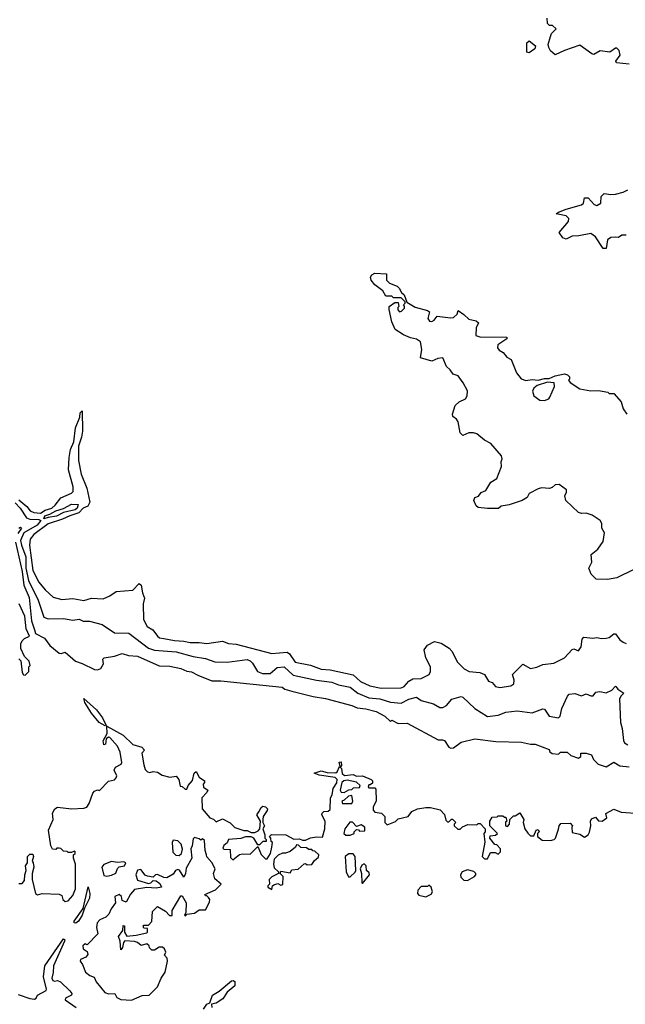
# Model space of a CAD drawing. Extents: x 2348354 to 2479840, y 460476 to 613653.
# Tile 225 of 256: x 2417770 to 2421699, y 555126 to 561515. Entities that reach past the tile are written whole.
import ezdxf

# ---------------------------------------------------------------- set-up
doc = ezdxf.new("R2010")
doc.units = 0

msp = doc.modelspace()

# ---------------------------------------------------------------- linework, layer by layer
at = {"layer": '0CON05XD'}
for points in [[(2421725, 561226.2), (2421642.5, 561235), (2421637.5, 561245), (2421666.2, 561285), (2421660, 561315), (2421645, 561330), (2421635, 561330), (2421600, 561305), (2421536.4, 561313.6), (2421495, 561290), (2421482.7, 561292.7), (2421405, 561348.8), (2421305, 561316), (2421245, 561287.5), (2421213.9, 561313.9), (2421202.5, 561335), (2421200, 561355), (2421213, 561407), (2421220, 561425), (2421250, 561455), (2421227, 561477), (2421208.3, 561478.3), (2421195, 561490), (2421192.5, 561525)], [(2421075, 561300), (2421060, 561305), (2421060, 561365), (2421075, 561377.5), (2421117.5, 561345), (2421112.5, 561325), (2421075, 561300)], [(2421705, 560117.5), (2421677, 560117), (2421655, 560102.5), (2421633, 560103), (2421605, 560101.2), (2421583.9, 560086.1), (2421575, 560030), (2421555, 560030), (2421505.8, 560105.8), (2421475, 560126.7), (2421398.3, 560111.7), (2421355, 560110), (2421315, 560090), (2421295, 560100), (2421270, 560135), (2421330, 560205), (2421332.5, 560225), (2421315, 560242.5), (2421250, 560255), (2421265, 560266.7), (2421315, 560286.2), (2421415, 560313.3), (2421427.5, 560325), (2421435, 560360), (2421458.3, 560358.3), (2421497.5, 560315), (2421515, 560310), (2421540, 560325), (2421543, 560367), (2421563, 560387), (2421605, 560380), (2421635, 560383.8), (2421685, 560396.7), (2421715, 560412)], [(2421755, 557946.7), (2421645, 557893.8), (2421585, 557882.9), (2421510, 557885), (2421477, 557917), (2421462.5, 557955), (2421482.5, 557995), (2421477.5, 558045), (2421521.2, 558078.8), (2421555, 558130), (2421564.2, 558184.2), (2421546.2, 558215), (2421546.1, 558246.1), (2421535.8, 558265.8), (2421485, 558300), (2421445, 558313.3), (2421415, 558310), (2421396.4, 558316.4), (2421312.5, 558395), (2421307.5, 558425), (2421318.3, 558448.3), (2421317.5, 558465), (2421269.3, 558499.3), (2421245, 558497.5), (2421225, 558480), (2421206.7, 558473.3), (2421155, 558476.7), (2421135, 558470), (2421075, 558440), (2421062.5, 558415), (2421030, 558395), (2420945, 558366.7), (2420895, 558357.5), (2420877, 558343), (2420805, 558342.5), (2420745, 558350), (2420730.7, 558360.7), (2420717.5, 558395), (2420722.5, 558415), (2420746.1, 558423.9), (2420765, 558447.5), (2420795, 558460), (2420827, 558513), (2420865, 558537.5), (2420896, 558615), (2420893.3, 558645), (2420900, 558665), (2420896.2, 558685), (2420827.5, 558765), (2420785.9, 558785.9), (2420735, 558826.7), (2420715, 558833.8), (2420685, 558833.3), (2420645, 558817.5), (2420627.5, 558835), (2420615.9, 558905.9), (2420605, 558922.5), (2420580.7, 558940.7), (2420577.5, 558955), (2420595, 559012.5), (2420622.5, 559035), (2420663.3, 559055), (2420674, 559075), (2420675.8, 559105.8), (2420648, 559158), (2420615, 559203.3), (2420582.5, 559215), (2420563.8, 559243.8), (2420540, 559265), (2420515, 559320), (2420483, 559317), (2420445, 559300), (2420370, 559320), (2420380, 559375), (2420370, 559425), (2420345, 559442.5), (2420305, 559451.2), (2420260.5, 559470.5), (2420206.7, 559505), (2420183.9, 559553.9), (2420166.7, 559635), (2420167.5, 559655), (2420205, 559680), (2420225, 559680), (2420230, 559655), (2420223, 559647), (2420223, 559633), (2420235, 559620), (2420247, 559623), (2420267, 559643), (2420267, 559657), (2420260, 559665), (2420270, 559675), (2420270, 559685), (2420245, 559710), (2420195, 559710), (2420185, 559720), (2420145, 559720), (2420125.9, 559755.9), (2420074.2, 559794.2), (2420051.2, 559825), (2420046.2, 559845), (2420055, 559858.8), (2420075, 559870), (2420150, 559865), (2420150, 559825), (2420170, 559805), (2420220, 559785), (2420233, 559773), (2420247.5, 559745), (2420265, 559730), (2420282.5, 559682.5), (2420335, 559650), (2420417, 559627), (2420428.3, 559618.3), (2420417.5, 559575), (2420428.3, 559558.3), (2420445, 559557.5), (2420460, 559565), (2420478.3, 559591.7), (2420565, 559580), (2420585, 559582.5), (2420607.5, 559605), (2420615, 559627.5), (2420651.7, 559601.7), (2420685, 559572.5), (2420731.7, 559561.7), (2420747, 559547), (2420732.5, 559515), (2420730, 559465), (2420756.4, 559456.4), (2420930, 559455), (2420930, 559445), (2420872.5, 559405), (2420870, 559385), (2420880.7, 559370.7), (2420906.4, 559356.4), (2420930, 559325), (2420959.3, 559309.3), (2420993.9, 559223.9), (2421023.9, 559183.9), (2421055, 559174.2), (2421095, 559180), (2421135, 559175.7), (2421175, 559185.8), (2421205, 559186), (2421245, 559203.3), (2421305, 559216.7), (2421325, 559210), (2421337, 559197), (2421337.5, 559182.5), (2421330, 559175), (2421341.7, 559161.7), (2421405, 559120), (2421475, 559106.7), (2421525, 559108.8), (2421587, 559097), (2421595, 559090), (2421625, 559090), (2421673.3, 559035), (2421685, 558990), (2421710, 558955)], [(2421175, 559044), (2421202.5, 559055), (2421210, 559065), (2421240, 559135), (2421238.3, 559158.3), (2421195, 559163.8), (2421128.3, 559141.7), (2421106.7, 559125), (2421097.5, 559105), (2421106.7, 559075), (2421145, 559046.2), (2421175, 559044)], [(2417765, 558399.3), (2417816.5, 558356.5), (2417837.8, 558327.8), (2417861.7, 558318.3), (2417905, 558313.9), (2417935, 558332.9), (2417977.5, 558345), (2418000.6, 558365), (2418037.4, 558412.6), (2418105, 558442.9), (2418116, 558454), (2418116.2, 558483.8), (2418086.6, 558595), (2418091.4, 558675), (2418100.4, 558725), (2418121.7, 558775), (2418132.8, 558867.2), (2418159.1, 558935), (2418161.2, 558965), (2418175, 558978), (2418176.6, 558845), (2418170.7, 558805), (2418152.1, 558747.9), (2418151.7, 558655), (2418167.6, 558565), (2418206.4, 558475), (2418225.4, 558385), (2418211.6, 558358.4), (2418181.8, 558345), (2418154.1, 558315.9), (2418094.9, 558295.1), (2418046.7, 558273.3), (2417955, 558244.7), (2417861.1, 558175), (2417838.5, 558145), (2417832.4, 558105), (2417855, 557940), (2417895, 557864.3), (2417934.7, 557814.7), (2417987.4, 557767.4), (2418043.4, 557753.4), (2418115, 557758.5), (2418185, 557745.6), (2418235, 557762.1), (2418312.1, 557757.9), (2418354.2, 557775.8), (2418395.9, 557804.1), (2418505, 557814), (2418545, 557857.5), (2418558.8, 557845), (2418565.9, 557795.9), (2418580.7, 557760.7), (2418572, 557725), (2418572.6, 557622.6), (2418597.8, 557577.8), (2418633.3, 557555), (2418664.6, 557514.6), (2418676.7, 557505), (2418705, 557498.8), (2418775, 557485.9), (2418835, 557483.2), (2418875, 557473.1), (2418934.4, 557474.4), (2418985, 557468.1), (2419085, 557481.4), (2419125, 557467.1), (2419175, 557462.5), (2419405, 557402.7), (2419505, 557411.9), (2419520.4, 557400.4), (2419556.4, 557346.4), (2419655.9, 557325.9), (2419725, 557301.2), (2419785, 557296.2), (2419934.6, 557264.6), (2419981.5, 557221.5), (2420042.3, 557192.3), (2420115, 557178.2), (2420245, 557179.2), (2420265, 557187.1)], [(2417740.6, 558380.6), (2417772.4, 558345), (2417813, 558283), (2417835, 558273.3), (2417895, 558271.2), (2417906.5, 558265), (2417882.7, 558235), (2417797.1, 558185), (2417775.2, 558135), (2417780.5, 558105), (2417809.5, 558029.5), (2417810.3, 557955), (2417826.4, 557875), (2417889.2, 557749.2), (2417927.5, 557637.5), (2417955, 557627.1), (2418055, 557630), (2418115, 557618.8), (2418155, 557626), (2418182.4, 557612.4), (2418222.4, 557612.4), (2418305, 557589.5), (2418385, 557535.7), (2418477.5, 557535), (2418605, 557437.5), (2418645, 557423.9), (2418785, 557413.4), (2418895, 557382.3), (2418975, 557370.6), (2419035, 557349.2), (2419115.7, 557345.7), (2419245, 557363.1), (2419264.5, 557354.5), (2419279.4, 557339.4), (2419312.9, 557285), (2419345, 557272.7), (2419395, 557273.3), (2419439.6, 557310.4), (2419485, 557315.5), (2419545, 557262.7), (2419695, 557229.2), (2419795, 557215.5), (2419838.3, 557198.3), (2419915, 557183.5), (2419964.2, 557144.2), (2420034.5, 557115.5), (2420107.3, 557107.3), (2420175, 557087.5), (2420245, 557080), (2420294.7, 557105.3), (2420345, 557120), (2420375, 557096.7), (2420455, 557076.2), (2420495, 557051.2), (2420515, 557051.2), (2420540, 557065), (2420573.3, 557105), (2420635, 557123.3), (2420645, 557120), (2420723.3, 557045), (2420805, 556994.2), (2420875, 557001.4), (2420925, 557022), (2420998.8, 557031.2), (2421095, 557016.7), (2421165, 557042.5), (2421175, 557040), (2421205, 556996.7), (2421265, 556983.8), (2421276.7, 556995), (2421286.7, 557045), (2421324.1, 557125.9), (2421335, 557137.5), (2421373, 557143), (2421415, 557127.5), (2421445, 557140), (2421475, 557127.5), (2421491.7, 557128.3), (2421508.3, 557151.7), (2421533.6, 557156.4), (2421575, 557147.5), (2421612.5, 557165), (2421635, 557190), (2421640, 557185), (2421650.7, 557170.7), (2421690, 557145), (2421671.7, 557128.3), (2421662.5, 557107.5), (2421668.5, 556955), (2421679.6, 556915), (2421686.9, 556836.9), (2421693.4, 556823.4), (2421715, 556809.4)], [(2417925.8, 558275.8), (2417932.2, 558295), (2417965, 558305.5), (2418005, 558329.1), (2418055, 558342.3), (2418105, 558370.6), (2418149.2, 558369.2), (2418143, 558345), (2418130.4, 558335), (2418053.6, 558316.4), (2418007.6, 558292.4), (2417955, 558283.8), (2417925.8, 558275.8)], [(2417764.5, 558215.5), (2417775, 558221.2), (2417781.2, 558215), (2417758.5, 558181.5)], [(2417743.6, 558125), (2417786.7, 557935), (2417795.6, 557845), (2417830.6, 557765), (2417847, 557615), (2417865.2, 557555.2), (2417872.3, 557532.3), (2417930.9, 557500.9), (2417964.4, 557455), (2418025, 557404), (2418038.3, 557401.7), (2418065, 557410), (2418131.7, 557351.7), (2418175, 557338), (2418255, 557298.8), (2418275, 557296.7), (2418296.7, 557305), (2418313.3, 557335), (2418310, 557365), (2418317.5, 557375), (2418385, 557384.2), (2418435, 557402.5), (2418475, 557389.2), (2418535, 557385.7), (2418675, 557323.1), (2418745, 557320), (2418815, 557305.7), (2418855, 557287.5), (2418885, 557284.3), (2418925, 557260.8), (2419015.6, 557225.6), (2419075, 557225.6), (2419472.9, 557182.9), (2419490.9, 557170.9), (2419535, 557157.8), (2419675, 557123.1), (2419755, 557110), (2419923.9, 557063.9), (2419958.8, 557048.8), (2420015, 557042.9), (2420082.5, 557025), (2420140, 556995), (2420175, 556960), (2420185, 556970), (2420225, 556947.5), (2420285, 556950), (2420485, 556842.5), (2420513, 556843), (2420527, 556837), (2420553.6, 556793.6), (2420567, 556787), (2420585, 556790), (2420633.6, 556826.4), (2420722.3, 556847.7), (2420858.8, 556831.2), (2421025, 556828), (2421085, 556814), (2421115, 556814), (2421205, 556780), (2421210, 556765), (2421225, 556752.5), (2421265, 556750), (2421278.3, 556761.7), (2421321.7, 556761.7), (2421345, 556740), (2421395, 556722.5), (2421410, 556735), (2421410, 556755), (2421445, 556756.2), (2421480, 556745), (2421493.3, 556715), (2421524.2, 556684.2), (2421575, 556666.2), (2421625, 556696.2), (2421665, 556674.2), (2421725, 556666)], [(2417765, 557367.5), (2417777.5, 557355), (2417785, 557280), (2417793.6, 557263.6), (2417805, 557262.5), (2417830, 557285), (2417830, 557315), (2417837.5, 557325), (2417832, 557352), (2417802, 557382), (2417776.2, 557435), (2417778, 557465), (2417786.2, 557485), (2417800.9, 557499.1), (2417833.3, 557515), (2417812.1, 557562.1), (2417802.5, 557645), (2417765.7, 557725)], [(2420265, 557187.1), (2420295, 557221.9), (2420321.1, 557238.9), (2420375, 557240.5), (2420425.8, 557265), (2420435.7, 557285), (2420435.8, 557315), (2420406.2, 557375), (2420394.1, 557425.9), (2420415, 557456.7), (2420460.7, 557479.3), (2420505, 557470), (2420556.6, 557436.6), (2420576, 557415), (2420608.3, 557348.3), (2420653.2, 557303.2), (2420685.8, 557285.8), (2420755, 557278), (2420785, 557266.2), (2420812.7, 557222.7), (2420835, 557213.3), (2420857.9, 557187.9), (2420885, 557181.1), (2420956.7, 557193.3), (2420976.7, 557205), (2420978.3, 557228.3), (2420967.5, 557265), (2421035, 557333.3), (2421085, 557304), (2421125, 557312.9), (2421165, 557331.5), (2421235, 557340), (2421304, 557375), (2421355, 557427.5), (2421365, 557432.5), (2421395, 557420), (2421412.5, 557445), (2421418.8, 557495), (2421430.8, 557509.2), (2421488.6, 557501.4), (2421515, 557505.8), (2421545, 557499.2), (2421575, 557502), (2421595, 557506.2), (2421625, 557530), (2421635, 557530), (2421665, 557491.2), (2421685, 557476), (2421705, 557468)], [(2418325, 556932.5), (2418284.4, 556954.4), (2418235.6, 557015), (2418192.9, 557085), (2418185, 557110), (2418267.5, 557037.5), (2418308.1, 556985), (2418330, 556935), (2418325, 556932.5)], [(2417765, 555910), (2417785, 555910), (2417801.7, 555928.3), (2417803.3, 555965), (2417812.5, 555995), (2417807.5, 556025), (2417820, 556045), (2417820, 556085), (2417835, 556100), (2417855, 556100), (2417860, 556085), (2417850, 556055), (2417857.5, 556045), (2417862.5, 556015), (2417850, 555975), (2417850, 555935), (2417872.5, 555845), (2417885, 555836.7), (2417915, 555844), (2418025, 555840), (2418043, 555833), (2418050, 555805), (2418065, 555793.3), (2418085, 555796.7), (2418115, 555831.2), (2418132.5, 555875), (2418131.2, 556035), (2418120, 556075), (2418120, 556095), (2418130, 556105), (2418130, 556115), (2418125, 556120), (2418105, 556110), (2418085, 556110), (2418078.3, 556118.3), (2418055, 556120), (2418037, 556137), (2418025, 556140), (2418011.7, 556138.3), (2418005, 556130), (2417981.7, 556131.7), (2417972.5, 556155), (2417956.7, 556255), (2417987.5, 556325), (2417983, 556367), (2417997.5, 556395), (2418015, 556406.2), (2418105, 556393.3), (2418185, 556398), (2418205, 556406.2), (2418221.2, 556428.8), (2418244.2, 556495.8), (2418255, 556510), (2418275, 556517.5), (2418287, 556513), (2418347, 556573), (2418385, 556582.5), (2418396.7, 556595), (2418399.3, 556609.3), (2418382.5, 556645), (2418392.5, 556665), (2418427.5, 556685), (2418433.3, 556695), (2418422.2, 556762.2), (2418405, 556800.8), (2418355, 556857.5), (2418345, 556860), (2418331.7, 556848.3), (2418327.5, 556815), (2418315, 556810), (2418312.5, 556835), (2418336.7, 556883.3), (2418335, 556930), (2418441.5, 556871.5), (2418505, 556811.2), (2418562.5, 556795), (2418580, 556775), (2418562.5, 556755), (2418575, 556680), (2418585, 556650), (2418600, 556635), (2418615, 556630), (2418635, 556636.7), (2418663, 556633), (2418695, 556612.5), (2418745, 556600), (2418785, 556606.7), (2418803.3, 556585), (2418811.7, 556541.7), (2418825, 556540), (2418843, 556523), (2418855, 556522.5), (2418862.5, 556545), (2418891.2, 556578.8), (2418902.5, 556625), (2418915, 556637.5), (2418935, 556600), (2418970, 556575), (2418970, 556565), (2418960, 556555), (2418962.5, 556535), (2418990, 556515), (2418985, 556500), (2418951.2, 556465), (2418953.3, 556393.3), (2419002.5, 556335), (2419027, 556327), (2419045, 556310), (2419085, 556330), (2419135, 556302.5), (2419165, 556273.3), (2419223.9, 556253.9), (2419245, 556253.3), (2419270.7, 556240.7), (2419295, 556240), (2419318, 556252), (2419327.5, 556265), (2419332.5, 556315), (2419307.5, 556355), (2419322.5, 556375)], [(2419322.5, 556375), (2419337, 556403), (2419348.3, 556411.7), (2419365, 556407.5), (2419376.7, 556395), (2419375, 556382.5), (2419350, 556345), (2419346.7, 556325), (2419347.5, 556305), (2419357.5, 556285), (2419347.5, 556265), (2419360, 556225), (2419360, 556205), (2419370, 556195), (2419368.3, 556181.7), (2419348.3, 556181.7), (2419325, 556160), (2419315, 556160), (2419290, 556205), (2419271.7, 556211.7), (2419235, 556212.5), (2419205, 556202.5), (2419123.9, 556196.1), (2419117, 556173), (2419093.6, 556156.4), (2419088.3, 556138.3), (2419095, 556132.5), (2419135, 556130), (2419138.3, 556078.3), (2419153, 556063), (2419195, 556097.5), (2419215, 556102.5), (2419265, 556100), (2419315, 556150), (2419337, 556097), (2419365, 556070), (2419375, 556070), (2419396.7, 556105), (2419406.7, 556145), (2419410, 556175), (2419401.7, 556181.7), (2419400, 556205), (2419390, 556215), (2419403, 556227), (2419496.1, 556226.1), (2419548.3, 556198.3), (2419585, 556200), (2419605, 556190), (2419625, 556190), (2419657, 556207), (2419695, 556212.5), (2419735, 556210), (2419750, 556265), (2419752.5, 556315), (2419730, 556355), (2419733, 556367), (2419743, 556377), (2419771.7, 556378.3), (2419785, 556390), (2419787.5, 556465), (2419796.7, 556485), (2419803, 556527), (2419827, 556563), (2419830, 556585), (2419817, 556597), (2419713.6, 556613.6), (2419680, 556625), (2419725, 556640), (2419765, 556630), (2419821.7, 556628.3), (2419830, 556635), (2419845, 556670), (2419850, 556670), (2419843, 556697), (2419855, 556700), (2419857.5, 556675), (2419850, 556665), (2419857, 556657), (2419863, 556623), (2419878.3, 556611.7), (2419933.9, 556616.1), (2419955, 556606.7), (2419995, 556607.5), (2420050, 556585), (2420060, 556575), (2420058.3, 556561.7), (2420045, 556550), (2420035, 556550), (2420030, 556535), (2420035, 556530), (2420075, 556530), (2420081.7, 556521.7), (2420083, 556447), (2420062.5, 556405), (2420062.5, 556385), (2420075, 556372.5), (2420117, 556367), (2420140, 556345), (2420140, 556305), (2420155, 556290), (2420208.3, 556311.7), (2420225, 556330), (2420290, 556345), (2420313.6, 556376.4), (2420350, 556395), (2420405, 556402.5), (2420435, 556402.5), (2420498.3, 556388.3), (2420527, 556357), (2420535, 556320), (2420545, 556310), (2420555, 556310), (2420571.7, 556328.3), (2420578.3, 556328.3), (2420600, 556305), (2420590, 556295), (2420590, 556285), (2420613, 556263), (2420627, 556263), (2420643, 556277), (2420678.3, 556291.7), (2420735, 556290), (2420745, 556300), (2420758.3, 556298.3), (2420790, 556265), (2420790, 556245), (2420782.5, 556235), (2420787, 556177), (2420770, 556085), (2420785, 556070), (2420805, 556070), (2420825, 556110), (2420855, 556110), (2420875, 556100), (2420890, 556115), (2420890, 556135), (2420865, 556160), (2420853.6, 556163.6), (2420820, 556205), (2420821.7, 556218.3), (2420857, 556223), (2420870, 556235), (2420820, 556285), (2420820, 556315), (2420835, 556340), (2420867, 556343), (2420875, 556350), (2420905, 556350), (2420915, 556340), (2420925, 556340), (2420930, 556315), (2420923, 556307), (2420922.5, 556285), (2420935, 556280), (2420947.5, 556295), (2420950, 556325), (2420975, 556350), (2420985, 556350), (2421015, 556367.5), (2421040, 556325), (2421037.5, 556305), (2421046.7, 556265), (2421067, 556237), (2421085, 556220), (2421105, 556220), (2421120, 556255), (2421135, 556260), (2421140, 556245), (2421130, 556235), (2421130, 556215), (2421160.7, 556190.7), (2421215, 556188.8), (2421237.5, 556195), (2421246.7, 556205), (2421266.7, 556263.3), (2421270, 556285), (2421281.7, 556298.3), (2421341.7, 556301.7), (2421357.5, 556285), (2421352.5, 556275), (2421355, 556240), (2421405, 556230), (2421435, 556210), (2421457.5, 556225), (2421466.4, 556243.6), (2421476.2, 556285), (2421473.3, 556315), (2421480.5, 556329.5), (2421505, 556340), (2421525, 556317.5), (2421550, 556315), (2421580, 556335), (2421572.5, 556365), (2421625, 556392.5), (2421673.6, 556373.6), (2421795, 556363.3)], [(2419875, 556500), (2419905, 556517.5), (2419925, 556520), (2419935, 556530), (2419975, 556532.5), (2419980, 556545), (2419955, 556567.5), (2419895, 556580), (2419873, 556577), (2419860, 556565), (2419850, 556515), (2419855, 556502.5), (2419875, 556500)], [(2419925, 556430), (2419932.5, 556445), (2419925, 556480), (2419903, 556477), (2419875, 556450), (2419860, 556445), (2419865, 556430), (2419925, 556430)], [(2419885, 556222.5), (2419915, 556223.3), (2419940, 556235), (2419940, 556245), (2419955, 556260), (2419968.3, 556258.3), (2419975, 556250), (2420008.3, 556251.7), (2420010, 556275), (2419985, 556290), (2419955, 556280), (2419928.3, 556308.3), (2419911.7, 556308.3), (2419880, 556265), (2419873.3, 556235), (2419885, 556222.5)], [(2418495, 555152.2), (2418565, 555182.5), (2418610, 555185), (2418665, 555240), (2418688.8, 555295), (2418714, 555335), (2418728, 555405), (2418726.7, 555425), (2418710, 555445), (2418717.5, 555465), (2418710, 555485), (2418696.1, 555496.1), (2418675, 555496.7), (2418645, 555477.5), (2418628.3, 555478.3), (2418611.7, 555491.7), (2418610, 555505), (2418595, 555517.5), (2418558.3, 555508.3), (2418535, 555526.7), (2418515, 555533.8), (2418453, 555537), (2418443, 555527), (2418437.5, 555495), (2418425, 555480), (2418422.5, 555535), (2418410, 555565), (2418440, 555605), (2418441.7, 555638.3), (2418450, 555635), (2418450, 555595), (2418465, 555567.5), (2418526.4, 555573.6), (2418595, 555590), (2418600, 555595), (2418598.3, 555618.3), (2418575, 555620), (2418570, 555635), (2418575, 555640), (2418605, 555640), (2418627, 555663), (2418631.7, 555728.3), (2418665, 555760), (2418715, 555730), (2418741.7, 555701.7), (2418758.3, 555701.7), (2418760, 555735), (2418815, 555830), (2418825, 555830), (2418850, 555785), (2418847.5, 555722.5), (2418840, 555705), (2418845, 555700), (2418855, 555710), (2418905, 555717.5), (2418935, 555740), (2418975, 555740), (2419001.7, 555788.3), (2419002.5, 555805), (2418995, 555820), (2418985, 555830), (2418975, 555830), (2418971.7, 555838.3), (2419040.7, 555869.3), (2419077.5, 555905), (2419035, 555940), (2419027.5, 555975), (2419037.5, 556005), (2419016.2, 556046.2), (2418983.9, 556083.9), (2418982.5, 556095), (2418973.3, 556125), (2418968.3, 556188.3), (2418955, 556200), (2418945, 556190), (2418935, 556200), (2418905, 556207.5), (2418895, 556200), (2418890, 556155), (2418880, 556135), (2418886.7, 556075), (2418850, 556010), (2418846, 555974), (2418835, 555950), (2418806.4, 555996.4), (2418795, 556000), (2418780, 555995), (2418765, 555970), (2418725, 555946.7), (2418705, 555948.8), (2418665, 555967.5), (2418650, 555965), (2418635, 555950), (2418598.3, 555958.3), (2418583.6, 555963.6), (2418555, 556000), (2418533.6, 555996.4), (2418523.3, 555965), (2418535, 555932.5), (2418605, 555910), (2418620, 555915), (2418635, 555930), (2418655, 555927.5), (2418679.3, 555909.3), (2418690, 555885), (2418655, 555878.8), (2418595, 555883.3), (2418515, 555870), (2418489.5, 555840.5), (2418461.7, 555788.3), (2418435, 555800), (2418430, 555825), (2418415, 555837.5), (2418387.5, 555825), (2418392.5, 555785), (2418363.3, 555745), (2418348.3, 555711.7), (2418328.3, 555691.7), (2418290, 555675), (2418272.5, 555655), (2418268.8, 555625), (2418276.1, 555583.9), (2418208.3, 555511.7), (2418195, 555517.5), (2418180, 555505), (2418182.5, 555485), (2418208.3, 555468.3), (2418211.7, 555448.3), (2418198.3, 555431.7), (2418165, 555417.5), (2418162.5, 555405), (2418177.5, 555385), (2418197.5, 555335), (2418225, 555313.3), (2418253, 555303), (2418265, 555272.5), (2418321.7, 555201.7), (2418345, 555193.8), (2418386.1, 555196.1), (2418400.5, 555170.5), (2418425, 555158.1), (2418495, 555152.2)], [(2418805, 556092.5), (2418820, 556105), (2418826.4, 556133.6), (2418817.5, 556165), (2418797, 556187), (2418765, 556190), (2418760, 556175), (2418763, 556113), (2418783, 556093), (2418805, 556092.5)], [(2419405, 555870), (2419410, 555895), (2419418.3, 555901.7), (2419445, 555910), (2419465, 555900), (2419477, 555903), (2419480, 555955), (2419460, 555975), (2419465, 555990), (2419525, 555980), (2419535, 555997.5), (2419577.5, 556002.5), (2419615, 556037.5), (2419625, 556040), (2419635, 556030), (2419665, 556032.5), (2419681.7, 556058.3), (2419708.3, 556081.7), (2419710, 556095), (2419685, 556120), (2419671.7, 556121.7), (2419665, 556130), (2419645, 556130), (2419631.7, 556141.7), (2419593, 556143), (2419578.3, 556158.3), (2419565, 556160), (2419560, 556145), (2419525, 556117.5), (2419495, 556106.7), (2419475, 556106.7), (2419446.4, 556093.6), (2419421.7, 556068.3), (2419416.7, 556035), (2419421.7, 556011.7), (2419450, 555985), (2419450, 555975), (2419405, 555952.5), (2419387.5, 555935), (2419390, 555905), (2419380, 555895), (2419380, 555885), (2419405, 555870)], [(2418335, 555956.7), (2418365, 555963.3), (2418393, 555977), (2418403.9, 556006.1), (2418415, 556017.5), (2418450, 556025), (2418457.5, 556045), (2418445, 556050), (2418405, 556046.2), (2418365, 556052), (2418315, 556033.3), (2418302, 556015), (2418315, 555962.5), (2418335, 555956.7)], [(2419915, 555952.5), (2419946.4, 555983.6), (2419950, 555995), (2419947.5, 556085), (2419933, 556103), (2419905, 556103.3), (2419882.5, 556085), (2419887.5, 555985), (2419903.6, 555953.6), (2419915, 555952.5)], [(2419995, 555910), (2420040, 555965), (2420038.3, 555978.3), (2420020, 555995), (2420017.5, 556025), (2420005, 556037.5), (2419990.7, 556029.3), (2419980, 556005), (2419987.5, 555975), (2419990, 555915), (2419995, 555910)], [(2420675, 555930), (2420720, 555955), (2420730, 555965), (2420730, 555975), (2420717, 555987), (2420675, 555997.5), (2420640, 555985), (2420630, 555965), (2420631.7, 555951.7), (2420651.7, 555931.7), (2420675, 555930)], [(2418135, 555653.5), (2418123.6, 555653.6), (2418123.8, 555665), (2418181.7, 555748.3), (2418215, 555887.5), (2418225.5, 555844.5), (2418223.1, 555815), (2418190.5, 555749.5), (2418175, 555703.3), (2418150.8, 555665), (2418135, 555653.5)], [(2420405, 555822.5), (2420439.3, 555840.7), (2420447.5, 555855), (2420440, 555885), (2420425, 555900), (2420415, 555890), (2420375, 555890), (2420353, 555867), (2420350, 555845), (2420360, 555835), (2420405, 555822.5)], [(2417759.7, 555189.7), (2417835, 555163.3), (2417865, 555160), (2417876, 555165), (2417886, 555185), (2417941.2, 555215), (2417944.2, 555225), (2417923.7, 555305), (2417932.7, 555375), (2418055, 555550.8), (2418062, 555545), (2418061.5, 555535), (2417988.2, 555375), (2417987.7, 555332.3), (2417978, 555295), (2417985, 555281.2), (2417995, 555276.7), (2418015, 555281.2), (2418035, 555272), (2418095, 555214.4), (2418107.5, 555195), (2418105.6, 555185), (2418067.5, 555165), (2418064, 555155), (2418136.1, 555106.1)], [(2418961.6, 555095), (2418985, 555127.1), (2419004, 555136), (2419020, 555185), (2419065, 555210.4), (2419145, 555278.5), (2419155, 555280.6), (2419165, 555274), (2419165.4, 555245), (2419115.2, 555204.8), (2419089, 555161), (2419045, 555133.1), (2419013.6, 555126.4), (2419015.7, 555104.3)]]:
    msp.add_lwpolyline(points, dxfattribs=at)

doc.saveas('drawing.dxf')
